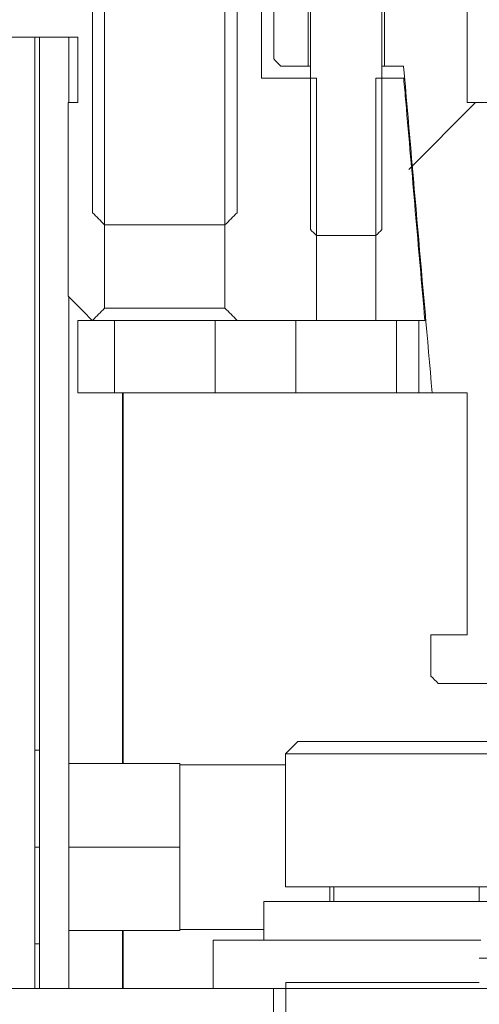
# Model space of a CAD drawing. Header units: millimetres. Extents: x 4 to 1188, y 1 to 840.
# Tile 124 of 256: x 706.38 to 709.09, y 383.6 to 389.42. Entities that reach past the tile are written whole.
import ezdxf

# ---------------------------------------------------------------- set-up
doc = ezdxf.new("R2010")
doc.units = ezdxf.units.MM
doc.layers.add('1', color=7, linetype='Continuous')

msp = doc.modelspace()

# ---------------------------------------------------------------- hatches: boundary and pattern name
at = {"layer": '1', "linetype": 'Continuous', "lineweight": 35}
h = msp.add_hatch(dxfattribs=at)
h.set_pattern_fill('ANSI31', color=154, scale=1.55, angle=89.9544, style=0)
h.paths.add_polyline_path([(713.8084, 389.0694), (713.8084, 389.6408), (714.0247, 389.6408), (714.0247, 387.6408), (713.4835, 387.6408), (713.4835, 389.0694)], flags=0)
edge = h.paths.add_edge_path(flags=0)
edge.add_line((708.4835, 389.0694), (708.6482, 389.0694))
edge.add_spline(control_points=[(708.6482, 389.0694), (708.6522, 389.0234), (708.6563, 388.9773), (708.6979, 388.5011), (708.7356, 388.071), (708.7732, 387.6408)], knot_values=[0, 0, 0, 0, 0.09671, 0.09671, 1, 1, 1, 1], degree=3, periodic=0)
edge.add_line((708.7732, 387.6408), (708.4835, 387.6408))
edge.add_line((708.4835, 387.6408), (708.4835, 389.0694))
edge = h.paths.add_edge_path(flags=0)
edge.add_line((712.969, 389.0694), (713.1337, 389.0694))
edge.add_line((713.1337, 389.0694), (713.1337, 387.6408))
edge.add_line((713.1337, 387.6408), (712.844, 387.6408))
edge.add_spline(control_points=[(712.844, 387.6408), (712.8857, 388.117), (712.9273, 388.5932), (712.969, 389.0694)], knot_values=[0, 0, 0, 0, 1, 1, 1, 1], degree=3, periodic=0)
edge = h.paths.add_edge_path(flags=0)
edge.add_line((714.8059, 387.6433), (714.7327, 389.6408))
edge.add_line((714.7327, 389.6408), (715.187, 389.6408))
edge.add_spline(control_points=[(715.187, 389.6408), (715.2346, 389.5932), (715.2823, 389.5456), (715.3299, 389.498)], knot_values=[0, 0, 0, 0, 1, 1, 1, 1], degree=3, periodic=0)
edge.add_line((715.3299, 389.498), (715.3299, 389.3123))
edge.add_line((715.3299, 389.3123), (714.8942, 389.3123))
edge.add_line((714.8942, 389.3123), (714.9086, 388.9266))
edge.add_line((714.9086, 388.9266), (714.9513, 387.7837))
edge.add_spline(control_points=[(714.9513, 387.7837), (714.9037, 387.7361), (714.8561, 387.6885), (714.8059, 387.6433)], knot_values=[0, 0, 0, 0, 1, 1, 1, 1], degree=3, periodic=0)
edge = h.paths.add_edge_path(flags=0)
edge.add_line((706.723, 389.3123), (706.2873, 389.3123))
edge.add_line((706.2873, 389.3123), (706.2873, 389.498))
edge.add_spline(control_points=[(706.2873, 389.498), (706.3349, 389.5456), (706.3826, 389.5932), (706.4302, 389.6408)], knot_values=[0, 0, 0, 0, 1, 1, 1, 1], degree=3, periodic=0)
edge.add_line((706.4302, 389.6408), (706.8819, 389.6408))
edge.add_line((706.8819, 389.6408), (706.8112, 387.6432))
edge.add_spline(control_points=[(706.8112, 387.6432), (706.7611, 387.6885), (706.7135, 387.7361), (706.6659, 387.7837)], knot_values=[0, 0, 0, 0, 1, 1, 1, 1], degree=3, periodic=0)
edge.add_line((706.6659, 387.7837), (706.7086, 388.9266))
edge.add_line((706.7086, 388.9266), (706.723, 389.3123))
h.paths.add_polyline_path([(707.5925, 387.6408), (707.5925, 389.6408), (707.8088, 389.6408), (707.8088, 389.0694), (708.1337, 389.0694), (708.1337, 387.6408)], flags=0)
h = msp.add_hatch(dxfattribs=at)
h.set_pattern_fill('ANSI31', color=154, scale=1.55, angle=-2.13e-14, style=0)
h.paths.add_polyline_path([(713.5343, 389.5694), (713.7369, 389.5694), (713.7369, 389.1408), (713.5343, 389.1408)], flags=0)
h.paths.add_polyline_path([(707.8802, 389.5694), (708.0829, 389.5694), (708.0829, 389.1408), (707.8802, 389.1408)], flags=0)
edge = h.paths.add_edge_path(flags=0)
edge.add_line((712.8083, 385.498), (711.8101, 385.498))
edge.add_line((711.8101, 385.498), (711.8101, 388.9266))
edge.add_line((711.8101, 388.9266), (712.5939, 388.9266))
edge.add_line((712.5939, 388.9266), (712.5939, 389.5694))
edge.add_line((712.5939, 389.5694), (713.0829, 389.5694))
edge.add_line((713.0829, 389.5694), (713.0378, 389.1408))
edge.add_spline(control_points=[(713.0378, 389.1408), (712.9136, 388.498), (712.8574, 387.8551), (712.8011, 387.2123)], knot_values=[0, 0, 0, 0, 1, 1, 1, 1], degree=3, periodic=0)
edge.add_line((712.8011, 387.2123), (712.5939, 387.2123))
edge.add_line((712.5939, 387.2123), (712.5939, 385.7837))
edge.add_line((712.5939, 385.7837), (712.8083, 385.7837))
edge.add_line((712.8083, 385.7837), (712.8083, 385.498))
edge = h.paths.add_edge_path(flags=0)
edge.add_line((709.0232, 387.2123), (708.8161, 387.2123))
edge.add_spline(control_points=[(708.8161, 387.2123), (708.7598, 387.8551), (708.7036, 388.498), (708.5776, 389.1408)], knot_values=[0, 0, 0, 0, 1, 1, 1, 1], degree=3, periodic=0)
edge.add_line((708.5776, 389.1408), (708.5312, 389.5694))
edge.add_line((708.5312, 389.5694), (709.0232, 389.5694))
edge.add_line((709.0232, 389.5694), (709.0232, 388.9266))
edge.add_line((709.0232, 388.9266), (709.8071, 388.9266))
edge.add_line((709.8071, 388.9266), (709.8071, 385.498))
edge.add_line((709.8071, 385.498), (708.8089, 385.498))
edge.add_line((708.8089, 385.498), (708.8089, 385.7837))
edge.add_line((708.8089, 385.7837), (709.0232, 385.7837))
edge.add_line((709.0232, 385.7837), (709.0232, 387.2123))
h = msp.add_hatch(dxfattribs=at)
h.set_pattern_fill('ANSI31', color=154, scale=1.55, angle=29.9848, style=0)
h.paths.add_polyline_path([(713.0108, 387.2123), (712.8797, 387.2123), (712.8797, 387.6408), (713.0108, 387.6408)], flags=0)
h.paths.add_polyline_path([(706.9393, 387.6408), (706.9393, 387.2123), (706.723, 387.2123), (706.723, 387.6408)], flags=0)
h.paths.add_polyline_path([(708.6064, 387.6408), (708.7375, 387.6408), (708.7375, 387.2123), (708.6064, 387.2123)], flags=0)
h.paths.add_polyline_path([(713.6064, 387.2123), (713.6064, 387.6408), (714.5941, 387.6408), (714.5941, 387.2123)], flags=0)
h.paths.add_polyline_path([(708.0108, 387.6408), (708.0108, 387.2123), (707.535, 387.2123), (707.535, 387.6408)], flags=0)

# ---------------------------------------------------------------- linework, layer by layer
at = {"layer": '1', "color": 154, "linetype": 'Continuous', "lineweight": 13}
for p, q in [((706.8101, 388.2759), (706.8101, 392.4902)), ((707.6643, 392.4902), (707.6643, 388.2759)), ((707.8088, 389.6408), (707.8088, 389.0694)), ((706.8819, 389.5694), (706.8819, 387.7123)), ((707.5925, 387.7123), (707.5925, 389.5694)), ((708.0974, 388.1766), (708.0974, 389.5694)), ((708.5198, 389.5694), (708.5198, 388.1766)), ((707.8802, 389.1837), (707.8802, 389.5266)), ((708.0829, 389.5408), (708.0829, 389.1408)), ((708.5343, 389.1408), (708.5343, 389.5408)), ((709.0232, 389.5266), (709.0232, 388.9266)), ((706.723, 389.3123), (706.2873, 389.3123)), ((706.4696, 389.3131), (706.4696, 388.2247)), ((706.4696, 389.3118), (706.4696, 383.697)), ((706.4981, 389.3118), (706.4981, 383.697)), ((706.6696, 389.3118), (706.6696, 388.9262)), ((706.7229, 389.3123), (706.7229, 388.9266)), ((706.723, 388.9266), (706.723, 389.3123)), ((708.0829, 389.1408), (707.9231, 389.1408)), ((708.0974, 389.1408), (708.0829, 389.1408)), ((708.5343, 389.1408), (708.5198, 389.1408)), ((708.6473, 389.1408), (708.5343, 389.1408)), ((707.8088, 389.0694), (708.1337, 389.0694)), ((708.1337, 389.0694), (708.1337, 387.6408)), ((708.4835, 389.0694), (708.6482, 389.0694)), ((708.4835, 387.6408), (708.4835, 389.0694)), ((706.6657, 388.9266), (706.6657, 387.7837)), ((706.6659, 387.7837), (706.6659, 388.9266)), ((706.6659, 388.9266), (706.723, 388.9266)), ((709.0232, 388.9266), (709.7642, 388.9266)), ((706.4696, 388.2247), (706.4696, 388.039)), ((707.5925, 388.2045), (706.8818, 388.2045)), ((708.4835, 388.1408), (708.1337, 388.1408)), ((706.6696, 387.7797), (706.6696, 383.697)), ((707.2372, 387.7123), (706.8819, 387.7123)), ((707.5925, 387.7123), (707.2372, 387.7123)), ((706.7229, 387.6408), (706.7229, 387.2123)), ((706.723, 387.6408), (706.9393, 387.6408)), ((706.723, 387.2123), (706.723, 387.6408)), ((706.8101, 387.6408), (706.8088, 387.6408)), ((706.9393, 387.6408), (706.9393, 387.2123)), ((707.535, 387.6408), (706.9393, 387.6408)), ((707.535, 387.6408), (708.0108, 387.6408)), ((707.535, 387.2123), (707.535, 387.6408)), ((708.1337, 387.6408), (707.6642, 387.6408)), ((708.0108, 387.6408), (708.0108, 387.2123)), ((708.1337, 387.6408), (708.3086, 387.6408)), ((708.3086, 387.6408), (708.4835, 387.6408)), ((708.7732, 387.6408), (708.4835, 387.6408)), ((708.6064, 387.2123), (708.6064, 387.6408)), ((708.6064, 387.6408), (708.7375, 387.6408)), ((708.7375, 387.6408), (708.7375, 387.2123)), ((706.9393, 387.2123), (706.723, 387.2123)), ((707.535, 387.2123), (706.9393, 387.2123)), ((708.0108, 387.2123), (707.535, 387.2123)), ((708.6064, 387.2123), (708.0108, 387.2123)), ((708.7375, 387.2123), (708.6064, 387.2123)), ((708.8161, 387.2123), (708.7375, 387.2123)), ((709.0232, 387.2123), (708.8161, 387.2123)), ((709.0229, 387.2123), (709.0229, 385.7837)), ((709.0232, 385.7837), (709.0232, 387.2123)), ((708.8086, 385.7837), (708.8086, 385.5408)), ((708.8089, 385.5408), (708.8089, 385.7837)), ((708.8089, 385.7837), (709.0232, 385.7837)), ((709.7642, 385.498), (708.8518, 385.498)), ((708.022, 385.1545), (707.9505, 385.083)), ((708.022, 385.1545), (709.3077, 385.1545)), ((706.4981, 385.1033), (706.4696, 385.1033)), ((707.9505, 385.083), (707.9505, 384.2973)), ((707.9505, 385.083), (709.3791, 385.083)), ((707.3267, 385.0247), (706.6696, 385.0247)), ((707.3267, 385.0247), (707.3267, 384.5319)), ((707.9505, 385.0176), (707.3267, 385.0176)), ((706.4981, 384.5319), (706.4696, 384.5319)), ((707.3267, 384.5319), (706.6696, 384.5319)), ((707.3267, 384.5319), (707.3267, 384.039)), ((707.9505, 384.2973), (709.3791, 384.2973)), ((708.2124, 384.2116), (708.2124, 384.2973)), ((708.2362, 384.2973), (708.2362, 384.2116)), ((709.0934, 384.2116), (709.0934, 384.2973)), ((707.822, 384.2116), (707.822, 383.983)), ((707.822, 384.2116), (709.5077, 384.2116)), ((707.3267, 384.039), (706.6696, 384.039)), ((707.3267, 384.0462), (707.822, 384.0462)), ((707.522, 383.983), (707.522, 383.6973)), ((707.522, 383.983), (709.1037, 383.983)), ((706.4981, 383.9605), (706.4696, 383.9605)), ((709.0947, 383.8759), (709.5948, 383.8759)), ((709.0947, 383.8759), (709.5948, 383.8759)), ((709.0947, 383.8759), (709.5948, 383.8759)), ((705.6648, 383.6973), (707.8793, 383.6973)), ((707.8793, 383.6973), (707.8793, 383.0188)), ((707.8793, 383.6973), (713.736, 383.6973)), ((707.9517, 383.733), (709.0947, 383.733)), ((707.9517, 383.733), (709.0947, 383.733)), ((707.9517, 383.733), (709.0947, 383.733)), ((707.9517, 383.733), (707.9517, 383.0188)), ((707.9517, 383.733), (707.9517, 383.0188)), ((707.9517, 383.733), (707.9517, 383.0188))]:
    msp.add_line(p, q, dxfattribs=at)
at = {"layer": '1', "color": 154, "linetype": 'Continuous', "lineweight": 35}
for p, q in [((706.9889, 387.212), (706.9889, 385.0245)), ((706.9889, 384.0387), (706.9889, 383.6969))]:
    msp.add_line(p, q, dxfattribs=at)
at = {"layer": '1', "color": 154, "linetype": 'Continuous', "lineweight": 13}
for points in [[(707.9231, 389.1408), (707.9088, 389.1551), (707.8945, 389.1694), (707.8802, 389.1837)], [(708.8161, 387.2123), (708.7598, 387.8551), (708.7036, 388.498), (708.6473, 389.1408)], [(706.8818, 388.2045), (706.8579, 388.2283), (706.834, 388.2521), (706.8101, 388.2759)], [(707.6643, 388.2759), (707.6404, 388.2521), (707.6165, 388.2283), (707.5925, 388.2045)], [(708.1337, 388.1408), (708.1216, 388.1527), (708.1095, 388.1646), (708.0974, 388.1766)], [(708.5198, 388.1766), (708.5077, 388.1646), (708.4956, 388.1527), (708.4835, 388.1408)], [(706.8088, 387.6408), (706.7611, 387.6885), (706.7135, 387.7361), (706.6659, 387.7837)], [(706.8819, 387.7123), (706.8579, 387.6885), (706.834, 387.6647), (706.8101, 387.6408)], [(707.6642, 387.6408), (707.6403, 387.6647), (707.6164, 387.6885), (707.5925, 387.7123)], [(708.8518, 385.498), (708.8375, 385.5123), (708.8232, 385.5266), (708.8089, 385.5408)]]:
    msp.add_open_spline(points, degree=3, dxfattribs=at)
msp.add_open_spline([(708.6482, 389.0694), (708.6522, 389.0234), (708.6563, 388.9773), (708.6979, 388.5011), (708.7356, 388.071), (708.7732, 387.6408)], degree=3, knots=[0, 0, 0, 0, 0.09671, 0.09671, 1, 1, 1, 1], dxfattribs=at)

doc.saveas('drawing.dxf')
